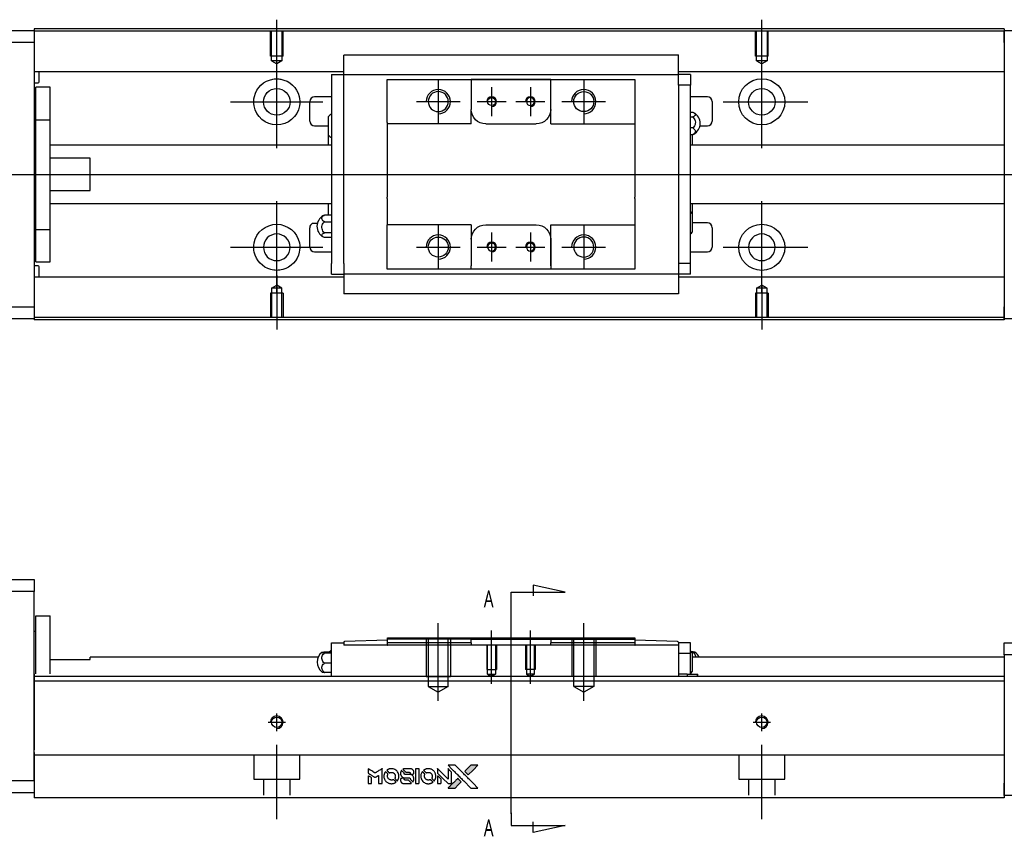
# Model space of a CAD drawing. Header units: millimetres. Extents: x -227 to 3135, y -1502 to 860.
# Tile 28 of 32: x 1141 to 1344, y -478 to -310. Entities that reach past the tile are written whole.
import ezdxf
from ezdxf.lldxf.tags import DXFTag

# ---------------------------------------------------------------- set-up
doc = ezdxf.new("R2010")
doc.units = ezdxf.units.MM
doc.layers.get('0').update_dxf_attribs({"linetype": 'CONTINUOUS'})
doc.layers.add('2', color=7, linetype='CONTINUOUS')
doc.styles.add('CHN', font='Microsoft JhengHei.ttf')
tags = doc.linetypes.add('DASHED', pattern=[25.72, 12.86, -12.86]).pattern_tags.tags
tags[6:7] = [DXFTag(74, 4), DXFTag(75, 0), DXFTag(340, '0'), DXFTag(46, 0.0), DXFTag(50, 0.0), DXFTag(44, 0.0), DXFTag(45, 0.0)]
tags[4:5] = [DXFTag(74, 4), DXFTag(75, 0), DXFTag(340, '0'), DXFTag(46, 0.0), DXFTag(50, 0.0), DXFTag(44, 0.0), DXFTag(45, 0.0)]

# ---------------------------------------------------------------- blocks, each defined once
blk = doc.blocks.new('MosionX logo(完整正式版)')
h = blk.add_hatch(color=22)
h.dxf.hatch_style = 1
h.paths.add_polyline_path([(-1416, 1831), (-1517, 1831), (-1619, 1831), (-1707, 1742, 0.000288), (-1740, 1709, 0.000479), (-1769, 1680, 0.000013), (-1794, 1654, 0.197177), (-1794, 1654, 0.197497), (-1794, 1653, 0.00004), (-1779, 1638, 0.000834), (-1763, 1622, 0.000506), (-1744, 1603), (-1694, 1552), (-1555, 1692)])
h.paths.add_polyline_path([(-1892, 1355), (-1942, 1405, 0.000476), (-1962, 1424, 0.000789), (-1978, 1441, 0.000035), (-1993, 1455, 0.19758), (-1993, 1456, 0.198396), (-1994, 1455, 0.000019), (-2014, 1435, 0.000582), (-2036, 1413, 0.000351), (-2062, 1387, 0.000108), (-2174, 1275, 0.000692), (-2230, 1218, 0.000077), (-2269, 1179, 0.197527), (-2269, 1178, 0.410182), (-2269, 1177, 0.000493), (-2248, 1177, 0.002424), (-2219, 1177, 0.000529), (-2169, 1177), (-2070, 1177), (-1981, 1266)])
at = {"color": 22}
for points in [[(-4562, 1668), (-4562, 1603), (-4545, 1592, -0.000297), (-4534, 1586, -0.000037), (-4510, 1571, -0.000043), (-4482, 1554, -0.000036), (-4452, 1535, 0.000044), (-4422, 1517, 0.000063), (-4396, 1501, 0.000035), (-4374, 1488, 0.0009), (-4368, 1484), (-4360, 1479), (-4348, 1486, 0.001175), (-4342, 1490, 0.000208), (-4329, 1498, 0.000225), (-4315, 1506, 0.000203), (-4300, 1516, -0.000711), (-4286, 1525, -0.001119), (-4274, 1532, -0.000263), (-4263, 1539, -0.04589), (-4262, 1539, -0.519312), (-4261, 1539, -0.001914), (-4261, 1521, -0.003124), (-4260, 1493, -0.000285), (-4260, 1421), (-4260, 1303), (-4219, 1303, 0.001727), (-4189, 1303, 0.025279), (-4179, 1303, 0.073886), (-4173, 1305, 0.07426), (-4167, 1308, 0.03264), (-4166, 1310, 0.01784), (-4164, 1311, 0.017712), (-4163, 1313, 0.026854), (-4162, 1315), (-4160, 1319), (-4160, 1526), (-4159, 1733), (-4162, 1731, -0.004595), (-4163, 1730, -0.00016), (-4169, 1726, -0.000298), (-4177, 1722, -0.000208), (-4185, 1717, 0.000986), (-4210, 1701, 0.00025), (-4250, 1676, 0.000268), (-4292, 1650, 0.000436), (-4329, 1627, -0.002932), (-4341, 1619, -0.004718), (-4351, 1613, -0.001113), (-4360, 1608, -0.227179), (-4361, 1608, -0.045982), (-4362, 1608, -0.000145), (-4374, 1616, -0.000825), (-4387, 1624, -0.000517), (-4403, 1634, 0.000056), (-4458, 1668, 0.000289), (-4488, 1687, 0.000481), (-4511, 1701, 0.000418), (-4535, 1715), (-4562, 1732)], [(-3917, 1731, 0.024131), (-3935, 1728, 0.022344), (-3954, 1723, 0.021883), (-3972, 1717, 0.020884), (-3990, 1709, 0.010669), (-4000, 1703, 0.010389), (-4011, 1697, 0.010913), (-4020, 1692, 0.022227), (-4026, 1687), (-4029, 1685), (-3996, 1653, 0.002452), (-3984, 1640, 0.003628), (-3972, 1630, 0.001662), (-3963, 1621, 0.070159), (-3960, 1619, 0.047671), (-3958, 1618, 0.018624), (-3956, 1618, 0.017921), (-3953, 1617, 0.018804), (-3950, 1617, 0.018255), (-3946, 1617, 0.041312), (-3943, 1617, 0.037164), (-3939, 1618, 0.012342), (-3935, 1620, -0.015101), (-3924, 1624, -0.035998), (-3916, 1626, -0.033244), (-3907, 1627, -0.011249), (-3894, 1627, -0.004059), (-3883, 1627, -0.019693), (-3877, 1627, -0.027943), (-3872, 1626, -0.014411), (-3866, 1624, -0.033089), (-3851, 1619, -0.033887), (-3838, 1613, -0.034021), (-3825, 1604, -0.033942), (-3814, 1594, -0.02816), (-3804, 1582, -0.035032), (-3796, 1570, -0.035269), (-3790, 1557, -0.029196), (-3785, 1543, -0.037862), (-3782, 1526, -0.043657), (-3782, 1510, -0.043064), (-3784, 1494, -0.035184), (-3790, 1477, 0.033699), (-3792, 1470, 0.052815), (-3793, 1463, 0.059167), (-3793, 1456, 0.058972), (-3791, 1450, 0.059208), (-3788, 1445, 0.021125), (-3783, 1439, 0.008691), (-3773, 1429, 0.000851), (-3749, 1405, 0.001873), (-3736, 1393, 0.013884), (-3730, 1387, 0.022355), (-3726, 1385, 0.341453), (-3725, 1385, 0.073011), (-3722, 1388, 0.004587), (-3714, 1399, 0.00748), (-3707, 1411, 0.016837), (-3702, 1420, 0.028606), (-3692, 1443, 0.031352), (-3685, 1465, 0.031004), (-3681, 1489, 0.0268), (-3680, 1514, 0.026698), (-3681, 1541, 0.03002), (-3686, 1566, 0.030357), (-3693, 1590, 0.028554), (-3703, 1614, 0.062944), (-3732, 1658, 0.062206), (-3772, 1694, 0.062448), (-3819, 1719, 0.064355), (-3870, 1731, 0.017377), (-3880, 1731, 0.008369), (-3893, 1731, 0.008367), (-3907, 1731, 0.01757)], [(-3516, 1731, 0.018538), (-3522, 1730, 0.010695), (-3530, 1729, 0.01068), (-3538, 1727, 0.017678), (-3544, 1725, 0.013849), (-3551, 1722, 0.011814), (-3559, 1719, 0.004513), (-3566, 1716, 0.290035), (-3566, 1715, 0.196418), (-3566, 1714, 0.000124), (-3554, 1702, 0.001477), (-3540, 1688, 0.000898), (-3524, 1671), (-3481, 1629), (-3427, 1628, -0.001471), (-3387, 1628, -0.028714), (-3374, 1627, -0.097073), (-3367, 1625, -0.084199), (-3361, 1620, -0.042698), (-3359, 1616, -0.053912), (-3357, 1612, -0.051004), (-3356, 1608, -0.032967), (-3355, 1602, 0.00807), (-3355, 1600, 0.003023), (-3355, 1596, 0.002994), (-3355, 1592, 0.003629), (-3355, 1588), (-3354, 1579), (-3313, 1579, 0.001618), (-3293, 1579, 0.005206), (-3280, 1579, 0.00535), (-3271, 1579, 0.060675), (-3268, 1580, 0.048484), (-3266, 1581, 0.02389), (-3264, 1582, 0.022812), (-3261, 1584, 0.02462), (-3259, 1586, 0.061781), (-3255, 1591, 0.080179), (-3253, 1596, 0.048561), (-3252, 1604, 0.010021), (-3251, 1619, 0.016602), (-3252, 1638, 0.031409), (-3254, 1653, 0.036474), (-3258, 1666, 0.03439), (-3263, 1679, 0.065928), (-3277, 1699, 0.069066), (-3296, 1715, 0.065697), (-3319, 1725, 0.051559), (-3346, 1731, 0.020904), (-3360, 1731, 0.000451), (-3431, 1731, 0.000419), (-3502, 1732, 0.022759)], [(-3202, 1517), (-3202, 1303), (-3160, 1303), (-3118, 1303), (-3113, 1306, 0.071429), (-3109, 1309, 0.054799), (-3105, 1313, 0.053585), (-3102, 1318, 0.060698), (-3101, 1323, 0.033975), (-3100, 1332, 0.000112), (-3100, 1441, 0.000726), (-3100, 1548, 0.001084), (-3101, 1641), (-3102, 1732), (-3152, 1732), (-3202, 1732)], [(-2860, 1730, 0.023681), (-2878, 1728, 0.022402), (-2896, 1723, 0.021929), (-2914, 1717, 0.020503), (-2931, 1709, 0.013745), (-2941, 1704, 0.009767), (-2952, 1698, 0.009658), (-2962, 1691, 0.027804), (-2968, 1687), (-2971, 1685), (-2939, 1653, 0.002053), (-2924, 1638, 0.006738), (-2914, 1628, 0.007826), (-2907, 1622, 0.063909), (-2903, 1619, 0.061532), (-2897, 1617, 0.068674), (-2891, 1617, 0.052072), (-2885, 1618, 0.019648), (-2875, 1621, -0.018366), (-2864, 1624, -0.0288), (-2854, 1626, -0.029061), (-2844, 1627, -0.019155), (-2832, 1627, -0.053809), (-2807, 1624, -0.058833), (-2784, 1615, -0.058566), (-2764, 1601, -0.052525), (-2746, 1582, -0.044733), (-2737, 1566, -0.040573), (-2729, 1547, -0.041123), (-2725, 1529, -0.04951), (-2725, 1511, -0.017369), (-2725, 1502, -0.024255), (-2727, 1495, -0.023787), (-2729, 1487, -0.015798), (-2732, 1479, 0.010631), (-2734, 1474, 0.033653), (-2735, 1470, 0.037806), (-2736, 1467, 0.016307), (-2736, 1462, 0.068179), (-2734, 1453, 0.095747), (-2731, 1446, 0.033418), (-2722, 1436, 0.002133), (-2695, 1409, 0.001452), (-2680, 1395, 0.012393), (-2673, 1388, 0.020479), (-2668, 1385, 0.344362), (-2667, 1385, 0.074287), (-2663, 1388, 0.005454), (-2656, 1400, 0.008391), (-2649, 1412, 0.017097), (-2643, 1422, 0.027375), (-2635, 1442, 0.02835), (-2628, 1463, 0.027723), (-2624, 1485, 0.023913), (-2623, 1509, 0.027047), (-2623, 1537, 0.031685), (-2627, 1563, 0.032425), (-2634, 1588, 0.031013), (-2644, 1612, 0.037914), (-2661, 1641, 0.040153), (-2682, 1667, 0.039834), (-2707, 1688, 0.036173), (-2736, 1707, 0.040752), (-2765, 1719, 0.035885), (-2796, 1728, 0.035491), (-2828, 1731, 0.037615)], [(-2572, 1669), (-2572, 1604), (-2422, 1453), (-2271, 1303), (-2229, 1303, 0.0008), (-2202, 1303, 0.010795), (-2192, 1303, 0.030495), (-2186, 1304, 0.080372), (-2183, 1305, 0.03816), (-2179, 1308, 0.041799), (-2176, 1310, 0.042486), (-2174, 1314, 0.042078), (-2172, 1317, 0.099276), (-2170, 1322, 0.003302), (-2170, 1343, 0.002586), (-2170, 1380, 0.000204), (-2170, 1477), (-2170, 1633), (-2221, 1683), (-2271, 1733), (-2271, 1583), (-2272, 1433), (-2419, 1582, 0.000253), (-2476, 1639, 0.000412), (-2524, 1687, 0.000041), (-2567, 1730, 0.041338), (-2570, 1732), (-2572, 1734)], [(-2150, 1708, -0.000056), (-2089, 1647, -0.000021), (-2004, 1562, -0.000021), (-1911, 1469, -0.000025), (-1823, 1381), (-1619, 1177), (-1518, 1177), (-1417, 1177), (-1553, 1315, 0.000274), (-1619, 1381, 0.000123), (-1705, 1467, 0.000121), (-1797, 1559, 0.000165), (-1879, 1641), (-2068, 1831), (-2170, 1831), (-2272, 1831)], [(-1707, 1742, 0.000288), (-1740, 1709, 0.000479), (-1769, 1680, 0.000013), (-1794, 1654, 0.197177), (-1794, 1654, 0.197497), (-1794, 1653, 0.00004), (-1779, 1638, 0.000836), (-1763, 1622, 0.000505), (-1744, 1603), (-1694, 1552), (-1555, 1692), (-1416, 1831), (-1517, 1831), (-1619, 1831)], [(-4562, 1417), (-4562, 1303), (-4521, 1303, 0.000842), (-4494, 1303, 0.010591), (-4484, 1303, 0.028995), (-4479, 1303, 0.069543), (-4475, 1305, 0.051063), (-4471, 1307, 0.039932), (-4468, 1310, 0.039414), (-4465, 1314, 0.045845), (-4462, 1318, 0.094811), (-4461, 1322, 0.007124), (-4461, 1333, 0.004713), (-4461, 1352, 0.000534), (-4461, 1395), (-4461, 1469), (-4471, 1475, 0.000828), (-4502, 1494, 0.000879), (-4532, 1513, 0.000048), (-4561, 1530, 0.137596), (-4562, 1531, 0.413028), (-4562, 1530, 0.000016), (-4562, 1497, 0.000623), (-4562, 1460, 0.000374)], [(-4068, 1643, 0.064158), (-4094, 1594, 0.06356), (-4108, 1539, 0.064004), (-4107, 1483, 0.066747), (-4091, 1429, 0.04321), (-4073, 1396, 0.044737), (-4050, 1367, 0.044901), (-4021, 1342, 0.044184), (-3989, 1323, 0.026293), (-3965, 1313, 0.033344), (-3941, 1306, 0.033227), (-3917, 1303, 0.025815), (-3890, 1302, 0.023119), (-3864, 1304, 0.031044), (-3841, 1308, 0.031337), (-3819, 1315, 0.024258), (-3796, 1325, 0.015622), (-3788, 1329, 0.008495), (-3778, 1335, 0.008415), (-3769, 1341, 0.020814), (-3763, 1346), (-3760, 1348), (-3791, 1379, 0.002843), (-3814, 1403, 0.033917), (-3823, 1411, 0.087906), (-3831, 1414, 0.073302), (-3839, 1416, 0.022047), (-3843, 1415, 0.026465), (-3847, 1415, 0.022233), (-3851, 1414, 0.009985), (-3857, 1412, -0.039011), (-3876, 1407, -0.044398), (-3896, 1406, -0.045096), (-3915, 1408, -0.04265), (-3934, 1413, -0.071154), (-3961, 1428, -0.068827), (-3983, 1450, -0.068713), (-3998, 1476, -0.070507), (-4005, 1506, -0.028605), (-4006, 1519, -0.031418), (-4005, 1531, -0.031044), (-4002, 1544, -0.02668), (-3998, 1556, 0.038913), (-3996, 1564, 0.043732), (-3995, 1571, 0.047754), (-3995, 1578, 0.075756), (-3997, 1583, 0.07294), (-3999, 1586, 0.003456), (-4006, 1594, 0.005023), (-4017, 1605, 0.002422), (-4030, 1619, 0.000819), (-4042, 1631, 0.001349), (-4053, 1641, 0.0001), (-4062, 1650, 0.205335), (-4062, 1651, 0.219821), (-4063, 1650, 0.002494), (-4064, 1648, 0.007089), (-4066, 1646, 0.004494)], [(-3615, 1454, 0.065483), (-3620, 1451, 0.053271), (-3625, 1447, 0.052018), (-3628, 1443, 0.0556), (-3631, 1437, 0.036839), (-3632, 1434, 0.026922), (-3632, 1430, 0.016905), (-3633, 1424, 0.004317), (-3633, 1416, 0.016369), (-3632, 1397, 0.029936), (-3630, 1382, 0.03418), (-3627, 1369, 0.031327), (-3621, 1356, 0.046935), (-3612, 1340, 0.054053), (-3600, 1327, 0.053701), (-3585, 1317, 0.045364), (-3568, 1309, 0.032479), (-3552, 1305, 0.03386), (-3537, 1303, 0.013578), (-3512, 1303, 0.001155), (-3450, 1303, 0.000413), (-3396, 1303, 0.005008), (-3375, 1304, 0.013199), (-3364, 1304, 0.033956), (-3355, 1305, 0.013909), (-3347, 1308, 0.010864), (-3337, 1310, 0.010938), (-3329, 1313, 0.028702), (-3323, 1316), (-3318, 1318), (-3362, 1362), (-3405, 1406), (-3455, 1406, -0.001504), (-3477, 1406, -0.00328), (-3493, 1406, -0.001901), (-3506, 1406, -0.061333), (-3510, 1407, -0.063621), (-3514, 1409, -0.048633), (-3518, 1412, -0.046769), (-3522, 1415, -0.047961), (-3525, 1420, -0.02678), (-3526, 1424, -0.050957), (-3527, 1427, -0.029398), (-3528, 1431, -0.00401), (-3528, 1441), (-3529, 1456), (-3569, 1456, 0.001061), (-3593, 1456, 0.009147), (-3604, 1455, 0.020721), (-3611, 1455, 0.051619)], [(-3610, 1675, 0.023289), (-3616, 1665, 0.026845), (-3621, 1655, 0.026047), (-3626, 1644, 0.019751), (-3629, 1631, 0.013249), (-3631, 1624, 0.025169), (-3631, 1618, 0.016532), (-3632, 1611, 0.002937), (-3632, 1598, 0.003317), (-3632, 1586, 0.011808), (-3631, 1578, 0.01777), (-3631, 1572, 0.021476), (-3630, 1567, 0.04325), (-3623, 1544, 0.045753), (-3612, 1523, 0.04649), (-3598, 1505, 0.047672), (-3581, 1490, 0.025315), (-3573, 1485, 0.015208), (-3564, 1480, 0.01512), (-3554, 1476, 0.022488), (-3546, 1473, 0.027857), (-3532, 1469, 0.034138), (-3519, 1467, 0.014286), (-3499, 1467, 0.00124), (-3449, 1467, -0.00103), (-3418, 1467, -0.002552), (-3396, 1466, -0.001594), (-3379, 1466, -0.047676), (-3374, 1466, -0.085307), (-3367, 1463, -0.097789), (-3361, 1457, -0.085947), (-3357, 1450, -0.051339), (-3356, 1440, 0.014634), (-3355, 1436, 0.015028), (-3355, 1433, 0.014927), (-3354, 1430, 0.059415), (-3353, 1429, 0.070595), (-3351, 1425, 0.00028), (-3315, 1389, 0.000111), (-3279, 1352, 0.200239), (-3277, 1352, 0.268906), (-3276, 1352, 0.001866), (-3271, 1361, 0.007532), (-3267, 1370, 0.017818), (-3263, 1376, 0.013256), (-3261, 1383, 0.011636), (-3258, 1391, 0.011528), (-3256, 1399, 0.012303), (-3254, 1407, 0.0423), (-3252, 1419, 0.013657), (-3252, 1437, 0.013857), (-3252, 1455, 0.037428), (-3254, 1468, 0.014927), (-3256, 1477, 0.0122), (-3259, 1486, 0.012518), (-3262, 1494, 0.023062), (-3265, 1501, 0.065961), (-3281, 1525, 0.06055), (-3304, 1545, 0.059676), (-3331, 1559, 0.060497), (-3360, 1567, 0.025683), (-3367, 1567, 0.001528), (-3386, 1567, 0.002124), (-3410, 1568, 0.001173), (-3439, 1568, -0.000809), (-3490, 1568, -0.017164), (-3506, 1568, -0.063931), (-3514, 1570, -0.108429), (-3520, 1573, -0.052941), (-3523, 1577, -0.063675), (-3525, 1582, -0.050562), (-3526, 1587, -0.020337), (-3527, 1595, 0.009897), (-3528, 1599, 0.016482), (-3528, 1603, 0.019019), (-3529, 1606, 0.06043), (-3530, 1608, 0.076267), (-3533, 1613, 0.00054), (-3566, 1646, 0.000307), (-3601, 1680, 0.142594), (-3604, 1681, 0.232419), (-3604, 1681, 0.022995), (-3606, 1680, 0.024627), (-3608, 1678, 0.015407)], [(-3011, 1643, 0.018008), (-3017, 1634, 0.009842), (-3023, 1622, 0.009807), (-3030, 1610, 0.015716), (-3035, 1599, 0.048467), (-3047, 1561, 0.045841), (-3052, 1520, 0.046006), (-3049, 1479, 0.049638), (-3039, 1441, 0.064819), (-3012, 1391, 0.06695), (-2974, 1350, 0.066691), (-2926, 1320, 0.063505), (-2872, 1304, 0.03135), (-2858, 1302, 0.010439), (-2837, 1302, 0.010391), (-2817, 1302, 0.032408), (-2803, 1304, 0.015696), (-2787, 1307, 0.018095), (-2771, 1312, 0.018551), (-2757, 1317, 0.018352), (-2743, 1323, 0.015568), (-2733, 1328, 0.009832), (-2723, 1334, 0.009795), (-2713, 1341, 0.023727), (-2706, 1346), (-2703, 1348), (-2734, 1379, 0.001528), (-2751, 1397, 0.010022), (-2760, 1406, 0.019586), (-2766, 1411, 0.061865), (-2771, 1413, 0.055054), (-2777, 1415, 0.061607), (-2784, 1416, 0.048725), (-2792, 1415, 0.020221), (-2802, 1412, -0.017722), (-2813, 1409, -0.02685), (-2822, 1407, -0.02759), (-2832, 1406, -0.020233), (-2843, 1406, -0.04793), (-2864, 1409, -0.048386), (-2883, 1416, -0.047866), (-2901, 1426, -0.044964), (-2917, 1440, -0.04333), (-2931, 1457, -0.050921), (-2941, 1475, -0.051473), (-2946, 1495, -0.0459), (-2948, 1516, -0.019014), (-2948, 1526, -0.024114), (-2947, 1535, -0.025081), (-2945, 1544, -0.023892), (-2942, 1553, 0.008624), (-2939, 1560, 0.026486), (-2938, 1564, 0.035074), (-2937, 1568, 0.02756), (-2937, 1573, 0.087163), (-2939, 1580, 0.073291), (-2942, 1587, 0.028074), (-2951, 1596, 0.002594), (-2973, 1619), (-3005, 1651)], [(-2572, 1416), (-2572, 1303), (-2530, 1303), (-2488, 1303), (-2483, 1306, 0.03146), (-2480, 1308, 0.026444), (-2478, 1310, 0.026444), (-2476, 1312, 0.031457), (-2475, 1314), (-2472, 1319), (-2471, 1375), (-2471, 1431), (-2521, 1481, 0.000745), (-2540, 1499, 0.001228), (-2556, 1515, 0.000087), (-2571, 1529, 0.195134), (-2571, 1530, 0.412117), (-2572, 1529, 0.000048), (-2572, 1496, 0.00109), (-2572, 1460, 0.000653)], [(-2062, 1387, 0.000108), (-2174, 1275, 0.000692), (-2230, 1218, 0.000077), (-2269, 1179, 0.197527), (-2269, 1178, 0.410182), (-2269, 1177, 0.000493), (-2248, 1177, 0.002424), (-2219, 1177, 0.000529), (-2170, 1177), (-2070, 1177), (-1981, 1266), (-1892, 1355), (-1942, 1405, 0.000476), (-1962, 1424, 0.000789), (-1978, 1441, 0.000035), (-1993, 1455, 0.19758), (-1993, 1456, 0.198396), (-1994, 1455, 0.000019), (-2014, 1435, 0.000582), (-2036, 1413, 0.000351)]]:
    blk.add_lwpolyline(points, format="xyb", close=True, dxfattribs=at)

msp = doc.modelspace()

# ---------------------------------------------------------------- linework, layer by layer
for p, q in [((1193.51, -321), (1193.51, -309.88)), ((1293.51, -319), (1293.51, -309.88)), ((1193.51, -336.36), (1193.51, -317.31)), ((1293.51, -336.36), (1293.51, -317.31)), ((1226.81, -322.28), (1226.81, -331.28)), ((1256.81, -322.28), (1256.81, -331.28)), ((1237.81, -323.78), (1237.81, -329.78)), ((1245.81, -323.78), (1245.81, -329.78)), ((1183.99, -326.83), (1203.04, -326.83)), ((1222.31, -326.78), (1231.31, -326.78)), ((1234.81, -326.78), (1240.81, -326.78)), ((1242.81, -326.78), (1248.81, -326.78)), ((1252.31, -326.78), (1261.31, -326.78)), ((1285.57, -326.83), (1303.04, -326.83)), ((1079.52, -341.78), (1217.95, -341.78)), ((1217.95, -341.78), (1359.52, -341.78)), ((1193.51, -366.36), (1193.51, -347.31)), ((1293.51, -366.36), (1293.51, -347.31)), ((1200.89, -351.87), (1201.89, -351.87)), ((1226.81, -352.28), (1226.81, -361.28)), ((1256.81, -352.28), (1256.81, -361.28)), ((1237.81, -353.78), (1237.81, -359.78)), ((1245.81, -353.78), (1245.81, -359.78)), ((1183.99, -356.83), (1203.04, -356.83)), ((1222.31, -356.78), (1231.31, -356.78)), ((1234.81, -356.78), (1240.81, -356.78)), ((1242.81, -356.78), (1248.81, -356.78)), ((1252.31, -356.78), (1261.31, -356.78)), ((1285.57, -356.83), (1303.04, -356.83)), ((1193.51, -362.66), (1193.51, -373.78)), ((1293.51, -364.66), (1293.51, -373.78))]:
    msp.add_line(p, q)
at = {"linetype": 'Continuous'}
for p, q in [((1084.52, -312.08), (1143.51, -312.08)), ((1225.65, -311.78), (1143.51, -311.78)), ((1143.51, -311.78), (1143.51, -312.08)), ((1225.52, -312.28), (1143.51, -312.28)), ((1143.51, -312.08), (1143.51, -314.58)), ((1343.51, -312.28), (1225.52, -312.28)), ((1343.51, -311.78), (1225.65, -311.78)), ((1343.51, -311.78), (1343.51, -312.08)), ((1343.51, -314.58), (1343.51, -312.08)), ((1343.51, -312.08), (1354.51, -312.08)), ((1143.51, -314.58), (1084.52, -314.58)), ((1143.51, -314.58), (1143.51, -369.08)), ((1343.51, -314.58), (1343.51, -369.08)), ((1207.31, -317.3), (1207.31, -317.17)), ((1207.31, -317.17), (1207.31, -317.17)), ((1276.31, -317.17), (1207.31, -317.17)), ((1207.31, -320.88), (1207.31, -317.3)), ((1276.31, -317.17), (1276.31, -317.12)), ((1276.31, -317.3), (1276.31, -317.17)), ((1276.31, -320.88), (1276.31, -317.3)), ((1207.31, -320.61), (1143.51, -320.61)), ((1144.52, -322.69), (1144.52, -320.61)), ((1343.51, -320.61), (1276.31, -320.61)), ((1204.81, -321.21), (1204.81, -323.41)), ((1204.81, -321.21), (1207.31, -321.21)), ((1207.31, -321.21), (1207.31, -320.88)), ((1207.31, -322.21), (1207.31, -321.21)), ((1207.31, -321.21), (1276.31, -321.21)), ((1207.31, -323.41), (1207.31, -322.21)), ((1216.31, -323.21), (1216.31, -322.21)), ((1233.61, -322.21), (1233.61, -322.91)), ((1250.01, -322.21), (1233.61, -322.21)), ((1233.7, -322.21), (1249.92, -322.21)), ((1250.01, -322.91), (1250.01, -322.21)), ((1267.31, -322.21), (1267.31, -323.21)), ((1276.31, -321.21), (1276.31, -320.88)), ((1278.81, -321.21), (1276.31, -321.21)), ((1276.31, -322.21), (1276.31, -321.21)), ((1276.31, -323.41), (1276.31, -322.21)), ((1278.81, -321.21), (1278.81, -323.41)), ((1143.51, -322.89), (1144.32, -322.89)), ((1146.81, -323.83), (1143.81, -323.83)), ((1146.81, -323.83), (1143.81, -323.83)), ((1143.81, -330.52), (1143.81, -323.83)), ((1143.81, -330.52), (1143.81, -323.83)), ((1146.81, -330.52), (1146.81, -323.83)), ((1146.81, -330.52), (1146.81, -323.83)), ((1204.81, -323.41), (1204.81, -360.15)), ((1207.31, -323.89), (1207.31, -323.41)), ((1207.31, -323.89), (1207.31, -323.45)), ((1207.31, -359.67), (1207.31, -323.89)), ((1216.31, -331.08), (1216.31, -323.21)), ((1233.61, -322.91), (1233.61, -328.38)), ((1250.01, -331.38), (1250.01, -322.91)), ((1250.01, -328.38), (1250.01, -322.91)), ((1267.31, -323.21), (1267.31, -331.08)), ((1278.81, -323.41), (1276.31, -323.41)), ((1276.31, -323.41), (1276.31, -323.89)), ((1276.31, -323.45), (1276.31, -323.89)), ((1276.31, -323.89), (1276.31, -359.67)), ((1278.81, -360.15), (1278.81, -323.41)), ((1200.31, -330.78), (1200.31, -326.78)), ((1204.81, -325.78), (1201.31, -325.78)), ((1282.31, -325.78), (1278.81, -325.78)), ((1283.31, -326.78), (1283.31, -330.78)), ((1233.61, -331.38), (1233.61, -328.38)), ((1143.81, -353.14), (1143.81, -330.52)), ((1143.81, -330.52), (1146.81, -330.52)), ((1143.81, -353.14), (1143.81, -330.52)), ((1146.81, -353.14), (1146.81, -330.52)), ((1146.81, -353.14), (1146.81, -330.52)), ((1204.16, -333.7), (1204.16, -329.85)), ((1278.81, -328.98), (1279.27, -328.98)), ((1278.81, -329.93), (1279.27, -329.93)), ((1143.81, -331.08), (1143.51, -331.08)), ((1143.81, -331.08), (1143.51, -331.08)), ((1201.31, -331.78), (1204.16, -331.78)), ((1216.31, -331.08), (1216.31, -336.78)), ((1236.61, -331.38), (1247.01, -331.38)), ((1250.01, -331.38), (1267.31, -331.38)), ((1267.31, -331.08), (1267.31, -336.78)), ((1279.27, -332.22), (1278.81, -332.22)), ((1280.76, -331.78), (1282.31, -331.78)), ((1204.16, -335.78), (1204.16, -333.7)), ((1278.81, -333.58), (1279.27, -333.58)), ((1279.16, -333.58), (1279.16, -335.78)), ((1204.81, -335.78), (1146.82, -335.78)), ((1216.31, -336.78), (1216.31, -337.08)), ((1267.31, -336.78), (1267.31, -337.08)), ((1343.51, -335.78), (1278.81, -335.78)), ((1155.01, -338.46), (1146.82, -338.46)), ((1155.01, -345.1), (1155.01, -338.46)), ((1216.31, -337.08), (1216.31, -346.48)), ((1267.31, -337.08), (1267.31, -346.48)), ((1146.82, -345.1), (1155.01, -345.1)), ((1216.31, -346.78), (1216.31, -346.48)), ((1216.31, -346.78), (1216.31, -352.18)), ((1267.31, -346.78), (1267.31, -346.48)), ((1267.31, -346.78), (1267.31, -352.18)), ((1146.82, -347.78), (1204.81, -347.78)), ((1204.16, -350.21), (1204.16, -347.78)), ((1278.81, -347.78), (1343.51, -347.78)), ((1279.16, -347.78), (1279.16, -349.86)), ((1204.81, -350.21), (1203.35, -350.21)), ((1279.16, -349.86), (1279.16, -353.71)), ((1143.51, -352.58), (1143.81, -352.58)), ((1143.51, -352.58), (1143.81, -352.58)), ((1143.81, -353.14), (1146.81, -353.14)), ((1143.81, -359.83), (1143.81, -353.14)), ((1143.81, -359.83), (1143.81, -353.14)), ((1146.81, -359.83), (1146.81, -353.14)), ((1146.81, -359.83), (1146.81, -353.14)), ((1200.31, -356.78), (1200.31, -352.78)), ((1203.35, -351.56), (1204.81, -351.56)), ((1216.31, -352.48), (1216.31, -352.18)), ((1233.61, -352.18), (1216.31, -352.18)), ((1216.31, -360.35), (1216.31, -352.48)), ((1233.61, -352.18), (1233.61, -355.18)), ((1236.61, -352.18), (1247.01, -352.18)), ((1250.01, -360.65), (1250.01, -352.18)), ((1267.31, -352.18), (1267.31, -360.35)), ((1282.31, -351.78), (1279.16, -351.78)), ((1283.31, -352.78), (1283.31, -356.78)), ((1204.81, -353.86), (1203.35, -353.86)), ((1204.81, -354.8), (1203.35, -354.8)), ((1233.61, -355.18), (1233.61, -360.65)), ((1250.01, -355.18), (1250.01, -360.65)), ((1201.31, -357.78), (1204.81, -357.78)), ((1278.81, -357.78), (1282.31, -357.78)), ((1144.32, -360.67), (1143.51, -360.67)), ((1143.81, -359.83), (1146.81, -359.83)), ((1143.81, -359.83), (1146.81, -359.83)), ((1144.52, -362.96), (1144.52, -360.87)), ((1204.81, -362.35), (1204.81, -360.15)), ((1207.31, -360.11), (1207.31, -359.67)), ((1207.31, -360.15), (1207.31, -359.67)), ((1207.31, -360.15), (1207.31, -361.35)), ((1216.31, -361.35), (1216.31, -360.35)), ((1233.61, -361.35), (1233.61, -360.65)), ((1250.01, -360.65), (1250.01, -361.35)), ((1267.31, -360.35), (1267.31, -361.35)), ((1276.31, -359.67), (1276.31, -360.15)), ((1276.31, -359.67), (1276.31, -360.11)), ((1276.31, -360.15), (1276.31, -361.35)), ((1278.81, -360.15), (1276.31, -360.15)), ((1278.81, -362.35), (1278.81, -360.15)), ((1207.31, -362.96), (1143.51, -362.96)), ((1204.81, -362.35), (1207.31, -362.35)), ((1207.31, -361.35), (1207.31, -362.35)), ((1276.31, -362.35), (1207.31, -362.35)), ((1207.31, -362.35), (1207.31, -366.26)), ((1250.01, -361.35), (1233.61, -361.35)), ((1249.92, -361.35), (1233.7, -361.35)), ((1267.31, -361.35), (1258.66, -361.35)), ((1276.31, -361.35), (1276.31, -362.35)), ((1276.31, -362.35), (1276.31, -362.68)), ((1278.81, -362.35), (1276.31, -362.35)), ((1276.31, -362.68), (1276.31, -366.26)), ((1343.51, -362.96), (1276.31, -362.96)), ((1207.31, -366.26), (1207.31, -366.39)), ((1207.31, -366.39), (1207.31, -366.44)), ((1207.31, -366.39), (1276.31, -366.39)), ((1276.31, -366.26), (1276.31, -366.39)), ((1276.31, -366.39), (1276.31, -366.44)), ((1084.52, -369.08), (1143.51, -369.08)), ((1143.51, -369.08), (1143.51, -371.58)), ((1343.51, -371.58), (1343.51, -369.08)), ((1210.4, -371.28), (1143.51, -371.28)), ((1343.51, -371.28), (1210.4, -371.28)), ((1143.51, -371.58), (1084.52, -371.58)), ((1143.51, -371.58), (1143.51, -371.78)), ((1210.27, -371.78), (1143.51, -371.78)), ((1343.51, -371.78), (1210.27, -371.78)), ((1343.51, -371.58), (1343.51, -371.78)), ((1354.51, -371.58), (1343.51, -371.58))]:
    msp.add_line(p, q, dxfattribs=at)
at = {"linetype": 'DASHED'}
for p, q in [((1143.51, -312.08), (1143.51, -312.28)), ((1143.51, -312.28), (1143.51, -313.28)), ((1343.51, -312.08), (1343.51, -312.28)), ((1343.51, -312.28), (1343.51, -313.28)), ((1143.51, -313.28), (1143.51, -319.61)), ((1343.51, -313.28), (1343.51, -319.61)), ((1143.51, -319.61), (1143.51, -320.61)), ((1143.51, -320.61), (1143.51, -322.15)), ((1343.51, -319.61), (1343.51, -320.61)), ((1343.51, -320.61), (1343.51, -322.15)), ((1143.51, -322.15), (1143.51, -325.71)), ((1207.31, -321.31), (1207.31, -321.31)), ((1276.31, -321.31), (1276.31, -321.31)), ((1343.51, -322.15), (1343.51, -325.71)), ((1143.51, -325.71), (1143.51, -327.63)), ((1343.51, -325.71), (1343.51, -327.63)), ((1143.51, -327.63), (1143.51, -355.94)), ((1343.51, -327.63), (1343.51, -331.33)), ((1343.51, -352.33), (1343.51, -355.94)), ((1143.51, -355.94), (1143.51, -357.85)), ((1343.51, -355.94), (1343.51, -357.85)), ((1143.51, -357.85), (1143.51, -361.41)), ((1343.51, -357.85), (1343.51, -361.41)), ((1143.51, -361.41), (1143.51, -362.96)), ((1143.51, -362.96), (1143.51, -363.96)), ((1276.31, -362.25), (1276.31, -362.25)), ((1343.51, -361.41), (1343.51, -362.96)), ((1343.51, -362.96), (1343.51, -363.96)), ((1143.51, -363.96), (1143.51, -370.28)), ((1343.51, -363.96), (1343.51, -370.28)), ((1143.51, -370.28), (1143.51, -371.28)), ((1143.51, -371.28), (1143.51, -371.58)), ((1343.51, -370.28), (1343.51, -371.28)), ((1343.51, -371.28), (1343.51, -371.58))]:
    msp.add_line(p, q, dxfattribs=at)
at = {"linetype": 'DASHED', "ltscale": 0.1}
for p, q in [((1192.21, -317.38), (1192.21, -312.38)), ((1192.44, -318.38), (1192.44, -312.38)), ((1194.59, -312.38), (1194.59, -318.38)), ((1194.81, -317.38), (1194.81, -312.38)), ((1292.21, -317.38), (1292.21, -312.38)), ((1292.44, -318.38), (1292.44, -312.38)), ((1294.59, -312.38), (1294.59, -318.38)), ((1294.81, -317.38), (1294.81, -312.38)), ((1194.81, -317.38), (1192.21, -317.38)), ((1194.59, -318.38), (1192.44, -318.38)), ((1192.44, -318.38), (1193.51, -319)), ((1194.59, -318.38), (1193.51, -319)), ((1294.81, -317.38), (1292.21, -317.38)), ((1294.59, -318.38), (1292.44, -318.38)), ((1292.44, -318.38), (1293.51, -319)), ((1294.59, -318.38), (1293.51, -319)), ((1192.44, -365.28), (1193.51, -364.66)), ((1192.44, -365.28), (1192.44, -371.28)), ((1194.59, -365.28), (1192.44, -365.28)), ((1194.59, -365.28), (1193.51, -364.66)), ((1194.59, -371.28), (1194.59, -365.28)), ((1292.44, -365.28), (1293.51, -364.66)), ((1292.44, -365.28), (1292.44, -371.28)), ((1294.59, -365.28), (1292.44, -365.28)), ((1294.59, -365.28), (1293.51, -364.66)), ((1294.59, -371.28), (1294.59, -365.28)), ((1194.81, -366.28), (1192.21, -366.28)), ((1192.21, -366.28), (1192.21, -371.28)), ((1194.81, -366.28), (1194.81, -371.28)), ((1294.81, -366.28), (1292.21, -366.28)), ((1292.21, -366.28), (1292.21, -371.28)), ((1294.81, -366.28), (1294.81, -371.28))]:
    msp.add_line(p, q, dxfattribs=at)
at = {"linetype": 'Continuous'}
for centre, radius in [((1293.51, -326.83), 4.75), ((1193.51, -326.83), 2.75), ((1256.81, -326.78), 2.07), ((1293.51, -326.83), 2.75), ((1237.81, -326.78), 0.825), ((1293.51, -356.83), 4.75), ((1226.81, -356.78), 2.07)]:
    msp.add_circle(centre, radius, dxfattribs=at)
at = {"linetype": 'Continuous', "extrusion": (0, 0, -1)}
for centre, radius in [((-1226.81, -326.78), 2.07), ((-1245.81, -326.78), 0.825), ((-1193.51, -356.83), 2.75), ((-1256.81, -356.78), 2.07), ((-1293.51, -356.83), 2.75), ((-1237.81, -356.78), 0.825), ((-1245.81, -356.78), 0.825)]:
    msp.add_circle(centre, radius, dxfattribs=at)
at = {"linetype": 'Continuous'}
for centre, radius, start, end in [((1144.32, -322.69), 0.2, 270, 0), ((1201.31, -326.78), 1, 90, 180), ((1282.31, -326.78), 1, 0, 90), ((1201.31, -330.78), 1, 180, 270), ((1206.3, -331.73), 2.85, 121.5132, 138.6569), ((1278.31, -331.28), 2.5, 0, 61.7734), ((1282.31, -330.78), 1, 270, 0), ((1278.31, -331.28), 2.5, 298.2701, 0), ((1206.3, -331.82), 2.85, 221.3431, 238.4868), ((1204.31, -352.5), 2.5, 118.2701, 180), ((1277.02, -351.74), 2.85, 41.3431, 51.1006), ((1201.31, -352.78), 1, 114.7486, 180), ((1204.31, -352.5), 2.5, 180, 241.7734), ((1282.31, -352.78), 1, 0, 90), ((1277.02, -351.83), 2.85, 308.8994, 318.6569), ((1201.31, -356.78), 1, 180, 270), ((1282.31, -356.78), 1, 270, 0), ((1144.32, -360.87), 0.2, 0, 90)]:
    msp.add_arc(centre, radius, start, end, dxfattribs=at)
at = {"linetype": 'Continuous', "extrusion": (0, 0, -1)}
for centre, radius, start, end in [((-1193.51, -326.83), 4.75, 13.6191, 80.1049), ((-1193.51, -326.83), 4.75, 99.8951, 166.3809), ((-1193.51, -326.83), 4.75, 189.6765, 350.3235), ((-1236.61, -328.38), 3, 270, 359.96), ((-1247.01, -328.38), 3, 180, 270), ((-1193.51, -356.83), 4.75, 10.8558, 169.1442), ((-1236.61, -355.18), 3, 0, 90), ((-1247.01, -355.18), 3, 90, 180), ((-1193.51, -356.83), 4.75, 285.2319, 347.572), ((-1193.51, -356.83), 4.75, 192.428, 254.7681)]:
    msp.add_arc(centre, radius, start, end, dxfattribs=at)
for centre, radius in [((1226.81, -326.78), 2.5), ((1256.81, -326.78), 2.5), ((1237.81, -326.78), 1), ((1245.81, -326.78), 1), ((1226.81, -356.78), 2.5), ((1256.81, -356.78), 2.5), ((1237.81, -356.78), 1), ((1245.81, -356.78), 1)]:
    msp.add_arc(centre, radius, 270, 180)
at = {"linetype": 'Continuous'}
for points, knots in [([(1192.7, -322.15), (1193.11, -322.08), (1193.54, -322.06), (1194.08, -322.11), (1194.21, -322.13), (1194.33, -322.15)], [0, 0, 0, 0, 0.772987, 0.772987, 1, 1, 1, 1]), ([(1279.27, -328.98), (1279.4, -329.03), (1279.51, -329.08), (1279.68, -329.2), (1279.75, -329.26), (1279.82, -329.4), (1279.82, -329.47), (1279.78, -329.6), (1279.73, -329.67), (1279.57, -329.79), (1279.47, -329.85), (1279.32, -329.91), (1279.3, -329.92), (1279.27, -329.93)], [0, 0, 0, 0, 0.192078, 0.192078, 0.384156, 0.384156, 0.576234, 0.576234, 0.768312, 0.768312, 0.960389, 0.960389, 1, 1, 1, 1]), ([(1279.27, -329.93), (1279.4, -330.03), (1279.51, -330.16), (1279.68, -330.45), (1279.75, -330.61), (1279.82, -330.94), (1279.82, -331.11), (1279.78, -331.44), (1279.73, -331.6), (1279.57, -331.9), (1279.47, -332.04), (1279.32, -332.18), (1279.3, -332.2), (1279.27, -332.22)], [0, 0, 0, 0, 0.192078, 0.192078, 0.384156, 0.384156, 0.576234, 0.576234, 0.768312, 0.768312, 0.960389, 0.960389, 1, 1, 1, 1]), ([(1279.27, -332.22), (1279.4, -332.29), (1279.51, -332.36), (1279.68, -332.53), (1279.75, -332.63), (1279.82, -332.82), (1279.82, -332.92), (1279.78, -333.12), (1279.73, -333.21), (1279.57, -333.39), (1279.47, -333.47), (1279.32, -333.55), (1279.3, -333.56), (1279.27, -333.58)], [0, 0, 0, 0, 0.192078, 0.192078, 0.384156, 0.384156, 0.576234, 0.576234, 0.768312, 0.768312, 0.960389, 0.960389, 1, 1, 1, 1]), ([(1203.35, -351.56), (1203.23, -351.5), (1203.11, -351.42), (1202.94, -351.25), (1202.88, -351.16), (1202.81, -350.97), (1202.8, -350.87), (1202.85, -350.67), (1202.9, -350.57), (1203.05, -350.4), (1203.15, -350.32), (1203.3, -350.23), (1203.33, -350.22), (1203.35, -350.21)], [0, 0, 0, 0, 0.192078, 0.192078, 0.384156, 0.384156, 0.576234, 0.576234, 0.768312, 0.768312, 0.960389, 0.960389, 1, 1, 1, 1]), ([(1203.35, -353.86), (1203.23, -353.75), (1203.11, -353.62), (1202.94, -353.34), (1202.88, -353.18), (1202.81, -352.85), (1202.8, -352.68), (1202.85, -352.35), (1202.9, -352.18), (1203.05, -351.89), (1203.15, -351.75), (1203.3, -351.61), (1203.33, -351.58), (1203.35, -351.56)], [0, 0, 0, 0, 0.192078, 0.192078, 0.384156, 0.384156, 0.576234, 0.576234, 0.768312, 0.768312, 0.960389, 0.960389, 1, 1, 1, 1]), ([(1203.35, -354.8), (1203.23, -354.76), (1203.11, -354.7), (1202.94, -354.59), (1202.88, -354.52), (1202.81, -354.39), (1202.8, -354.32), (1202.85, -354.18), (1202.9, -354.11), (1203.05, -353.99), (1203.15, -353.94), (1203.3, -353.88), (1203.33, -353.87), (1203.35, -353.86)], [0, 0, 0, 0, 0.192078, 0.192078, 0.384156, 0.384156, 0.576234, 0.576234, 0.768312, 0.768312, 0.960389, 0.960389, 1, 1, 1, 1]), ([(1194.76, -361.41), (1194.36, -361.52), (1193.93, -361.58), (1193.09, -361.58), (1192.67, -361.52), (1192.27, -361.41)], [0, 0, 0, 0, 0.500461, 0.500461, 1, 1, 1, 1])]:
    msp.add_open_spline(points, degree=3, knots=knots, dxfattribs=at)
for points, degree in [([(1216.31, -322.21), (1233.61, -322.21)], 1), ([(1250.01, -322.21), (1267.31, -322.21)], 1), ([(1188.83, -327.63), (1188.72, -326.97), (1188.75, -326.31), (1188.9, -325.71)], 3), ([(1198.13, -325.71), (1198.28, -326.31), (1198.31, -326.98), (1198.2, -327.63)], 3), ([(1233.61, -331.38), (1216.31, -331.38)], 1), ([(1279.27, -333.58), (1279.36, -333.55), (1279.44, -333.51), (1279.5, -333.48)], 3), ([(1203.35, -350.21), (1203.27, -350.24), (1203.19, -350.27), (1203.12, -350.31)], 3), ([(1250.01, -352.18), (1267.31, -352.18)], 1), ([(1188.88, -357.85), (1188.74, -357.25), (1188.73, -356.58), (1188.85, -355.94)], 3), ([(1198.18, -355.94), (1198.31, -356.59), (1198.29, -357.26), (1198.15, -357.85)], 3), ([(1233.61, -361.35), (1216.31, -361.35)], 1), ([(1267.31, -361.35), (1250.01, -361.35)], 1)]:
    msp.add_open_spline(points, degree=degree, dxfattribs=at)
msp.add_rational_spline([(1233.61, -328.38), (1233.61, -328.38), (1233.61, -328.38)], [0.500000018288, 0.499999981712, 0.500000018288], degree=2, dxfattribs=at)
at = {"layer": '2', "linetype": 'Continuous'}
for p, q in [((1084.51, -425.34), (1143.51, -425.34)), ((1143.51, -425.34), (1143.51, -427.84)), ((1143.51, -427.84), (1084.51, -427.84)), ((1143.51, -466.84), (1143.51, -427.84)), ((1143.81, -432.84), (1146.81, -432.84)), ((1143.81, -444.8), (1143.81, -432.84)), ((1143.81, -432.84), (1146.81, -432.84)), ((1143.81, -444.8), (1143.81, -432.84)), ((1146.81, -444.8), (1146.81, -432.84)), ((1146.81, -444.8), (1146.81, -432.84)), ((1143.81, -436.09), (1143.51, -436.09)), ((1143.81, -436.09), (1143.51, -436.09)), ((1204.82, -438.39), (1207.32, -438.39)), ((1204.82, -440.59), (1204.82, -438.39)), ((1207.32, -438.39), (1207.32, -438.32)), ((1207.32, -438.39), (1207.32, -438.89)), ((1216.32, -437.89), (1207.51, -438.12)), ((1216.32, -437.39), (1233.32, -437.39)), ((1216.32, -438.39), (1216.32, -437.39)), ((1216.32, -438.89), (1216.32, -438.39)), ((1233.62, -437.69), (1233.32, -437.39)), ((1233.32, -437.39), (1250.31, -437.39)), ((1233.62, -437.69), (1236.62, -437.69)), ((1233.62, -438.39), (1233.62, -437.69)), ((1233.62, -438.39), (1233.62, -438.89)), ((1236.62, -437.69), (1247.02, -437.69)), ((1247.02, -437.69), (1250.02, -437.69)), ((1250.32, -437.39), (1250.02, -437.69)), ((1250.02, -437.69), (1250.02, -438.39)), ((1250.02, -438.89), (1250.02, -438.39)), ((1250.32, -437.39), (1267.32, -437.39)), ((1267.32, -437.39), (1267.32, -438.39)), ((1276.12, -438.12), (1267.32, -437.89)), ((1267.32, -438.39), (1267.32, -438.89)), ((1276.32, -438.32), (1276.32, -438.39)), ((1276.32, -438.39), (1276.32, -438.89)), ((1278.82, -438.39), (1276.32, -438.39)), ((1278.82, -440.59), (1278.82, -438.39)), ((1343.51, -438.4), (1354.51, -438.4)), ((1343.51, -440.9), (1343.51, -438.4)), ((1203.36, -440.28), (1204.82, -440.28)), ((1276.32, -438.89), (1207.32, -438.89)), ((1216.25, -438.89), (1216.32, -438.89)), ((1267.32, -438.89), (1267.38, -438.89)), ((1276.32, -438.89), (1276.32, -445.35)), ((1279.27, -440.28), (1278.99, -440.28)), ((1279.17, -440.47), (1279.17, -442.39)), ((1146.81, -441.84), (1155.01, -441.84)), ((1202.02, -441.39), (1155.01, -441.39)), ((1155.01, -441.84), (1155.01, -441.39)), ((1204.82, -440.52), (1203.36, -440.52)), ((1204.82, -443.89), (1204.82, -440.59)), ((1278.82, -440.59), (1276.32, -440.59)), ((1278.82, -443.89), (1278.82, -440.59)), ((1343.51, -441.39), (1279.17, -441.39)), ((1279.17, -442.39), (1279.17, -444.32)), ((1354.51, -440.9), (1343.51, -440.9)), ((1343.51, -440.9), (1343.51, -467.39)), ((1204.82, -442.63), (1203.36, -442.63)), ((1204.82, -444.5), (1203.36, -444.5)), ((1204.82, -445.35), (1204.82, -443.89)), ((1278.82, -444.89), (1278.82, -443.89)), ((1242.76, -445.35), (1143.51, -445.35)), ((1343.51, -446.35), (1143.51, -446.35)), ((1343.51, -445.35), (1242.76, -445.35)), ((1278.16, -444.89), (1276.32, -444.89)), ((1278.16, -444.89), (1280.2, -444.89)), ((1278.16, -444.89), (1278.16, -445.35)), ((1280.2, -444.89), (1280.32, -444.89)), ((1280.2, -444.89), (1280.2, -445.35)), ((1280.32, -445.35), (1280.32, -444.89)), ((1343.51, -446.35), (1343.51, -461.05)), ((1143.51, -461), (1143.51, -467.8)), ((1238.61, -461.55), (1143.51, -461.55)), ((1343.51, -461.55), (1238.61, -461.55)), ((1343.51, -461.05), (1343.51, -461.55)), ((1343.51, -461.55), (1343.51, -468.35)), ((1128.51, -466.84), (1143.51, -466.84)), ((1143.51, -467.8), (1143.51, -470.35)), ((1343.51, -469.89), (1343.51, -467.39)), ((1343.51, -468.35), (1343.51, -470.35)), ((1143.51, -469.34), (1128.51, -469.34)), ((1236.35, -470.35), (1143.51, -470.35)), ((1343.51, -470.35), (1236.35, -470.35)), ((1354.51, -469.89), (1343.51, -469.89))]:
    msp.add_line(p, q, dxfattribs=at)
at = {"layer": '2'}
for p, q in [((1241.82, -427.96), (1252.96, -427.96)), ((1241.82, -430.59), (1241.82, -427.96)), ((1252.96, -427.96), (1246.38, -426.52)), ((1246.38, -426.52), (1246.38, -428.75)), ((1241.82, -473.71), (1241.82, -430.59)), ((1226.82, -450.39), (1226.82, -434.39)), ((1256.82, -450.39), (1256.82, -434.39)), ((1237.82, -446.89), (1237.82, -435.89)), ((1245.82, -446.89), (1245.82, -435.89)), ((1241.82, -473.46), (1241.82, -476.1)), ((1241.82, -476.1), (1252.96, -476.1)), ((1246.38, -477.53), (1246.38, -475.3)), ((1252.96, -476.1), (1246.38, -477.53))]:
    msp.add_line(p, q, dxfattribs=at)
at = {"layer": '2', "linetype": 'DASHED'}
for p, q in [((1204.82, -438.39), (1204.82, -438.39)), ((1207.32, -438.39), (1207.32, -438.39)), ((1250.02, -437.69), (1250.02, -437.69)), ((1276.32, -438.39), (1276.32, -438.39)), ((1278.82, -438.39), (1278.82, -438.39)), ((1207.32, -438.49), (1207.32, -438.49)), ((1233.62, -438.89), (1233.62, -438.89)), ((1233.62, -438.89), (1233.62, -438.89)), ((1250.02, -438.89), (1250.02, -438.89)), ((1276.32, -438.49), (1276.32, -438.49)), ((1143.51, -444.8), (1143.51, -445.8)), ((1143.51, -445.8), (1143.51, -460.5)), ((1343.51, -445.35), (1343.51, -446.35)), ((1143.51, -466.84), (1143.51, -469.34))]:
    msp.add_line(p, q, dxfattribs=at)
at = {"layer": '2', "linetype": 'DASHED', "ltscale": 0.1}
for p, q in [((1233.62, -437.69), (1216.32, -437.69)), ((1224.32, -437.39), (1224.32, -445.39)), ((1224.75, -437.39), (1224.75, -447.39)), ((1228.88, -447.39), (1228.88, -437.39)), ((1229.32, -437.39), (1229.32, -445.39)), ((1254.32, -437.39), (1254.32, -445.39)), ((1254.75, -447.39), (1254.75, -437.39)), ((1258.88, -437.39), (1258.88, -447.39)), ((1259.32, -437.39), (1259.32, -445.39)), ((1236.82, -438.89), (1236.82, -443.89)), ((1236.99, -444.89), (1236.99, -438.89)), ((1238.64, -438.89), (1238.64, -444.89)), ((1238.82, -438.89), (1238.82, -443.89)), ((1244.82, -438.89), (1244.82, -443.89)), ((1244.99, -438.89), (1244.99, -444.89)), ((1246.64, -444.89), (1246.64, -438.89)), ((1246.82, -438.89), (1246.82, -443.89)), ((1236.82, -443.89), (1238.82, -443.89)), ((1246.82, -443.89), (1244.82, -443.89)), ((1224.32, -445.39), (1229.32, -445.39)), ((1226.34, -445.39), (1226.82, -445.39)), ((1236.99, -444.89), (1238.64, -444.89)), ((1236.99, -444.89), (1237.82, -445.37)), ((1238.64, -444.89), (1237.82, -445.37)), ((1246.64, -444.89), (1244.99, -444.89)), ((1244.99, -444.89), (1245.82, -445.37)), ((1246.64, -444.89), (1245.82, -445.37)), ((1259.32, -445.39), (1254.32, -445.39)), ((1224.75, -447.39), (1228.88, -447.39)), ((1224.75, -447.39), (1226.82, -448.59)), ((1228.88, -447.39), (1226.82, -448.59)), ((1258.88, -447.39), (1254.75, -447.39)), ((1254.75, -447.39), (1256.82, -448.59)), ((1258.88, -447.39), (1256.82, -448.59)), ((1188.76, -461.55), (1188.76, -466.5)), ((1198.26, -466.5), (1198.26, -461.55)), ((1288.76, -461.55), (1288.76, -466.5)), ((1298.26, -466.5), (1298.26, -461.55)), ((1188.76, -466.5), (1198.26, -466.5)), ((1190.76, -466.5), (1190.76, -469.8)), ((1196.26, -469.8), (1196.26, -466.5)), ((1288.76, -466.5), (1298.26, -466.5)), ((1290.76, -466.5), (1290.76, -469.8)), ((1296.26, -469.8), (1296.26, -466.5))]:
    msp.add_line(p, q, dxfattribs=at)
at = {"layer": '2', "ltscale": 0.5}
for p, q in [((1193.51, -456.66), (1193.51, -453)), ((1293.51, -456.66), (1293.51, -453)), ((1191.71, -454.8), (1195.31, -454.8)), ((1291.71, -454.8), (1295.31, -454.8)), ((1193.51, -474.8), (1193.51, -459.44)), ((1293.51, -474.8), (1293.51, -459.44))]:
    msp.add_line(p, q, dxfattribs=at)
at = {"layer": '2', "linetype": 'Continuous'}
for centre in [(1193.51, -454.8), (1293.51, -454.8)]:
    msp.add_circle(centre, 1.07, dxfattribs=at)
for centre, radius, start, end in [((1207.52, -438.32), 0.2, 91.5, 180), ((1276.12, -438.32), 0.2, 0, 88.5), ((1204.32, -442.39), 2.5, 126.4021, 180), ((1206.31, -442.35), 2.85, 121.5132, 133.5232), ((1277.03, -442.35), 2.85, 41.3431, 51.1006), ((1278.32, -442.39), 2.5, 23.5613, 53.5675), ((1204.32, -442.39), 2.5, 180, 233.5675), ((1277.03, -442.44), 2.85, 308.8994, 318.6569)]:
    msp.add_arc(centre, radius, start, end, dxfattribs=at)
at = {"layer": '2'}
for centre in [(1193.51, -454.8), (1293.51, -454.8)]:
    msp.add_arc(centre, 1.3, 270, 180, dxfattribs=at)
at = {"layer": '2', "linetype": 'Continuous'}
for points in [[(1233.62, -438.39), (1216.32, -438.39)], [(1267.32, -438.39), (1250.02, -438.39)]]:
    msp.add_open_spline(points, degree=1, dxfattribs=at)
at = {"layer": '2', "linetype": 'DASHED', "ltscale": 0.1}
msp.add_open_spline([(1250.02, -437.69), (1267.32, -437.69)], degree=1, dxfattribs=at)
at = {"layer": '2', "linetype": 'Continuous'}
for points, knots in [([(1203.36, -440.52), (1203.23, -440.51), (1203.12, -440.5), (1202.94, -440.47), (1202.88, -440.45), (1202.81, -440.42), (1202.81, -440.4), (1202.85, -440.37), (1202.9, -440.35), (1203.05, -440.32), (1203.16, -440.3), (1203.3, -440.29), (1203.33, -440.29), (1203.36, -440.28)], [0, 0, 0, 0, 0.192078, 0.192078, 0.384156, 0.384156, 0.576234, 0.576234, 0.768312, 0.768312, 0.960389, 0.960389, 1, 1, 1, 1]), ([(1279.8, -440.38), (1279.78, -440.37), (1279.73, -440.35), (1279.58, -440.32), (1279.47, -440.3), (1279.33, -440.29), (1279.3, -440.29), (1279.27, -440.28)], [0, 0, 0, 0, 0.448024, 0.448024, 0.905631, 0.905631, 1, 1, 1, 1]), ([(1279.27, -440.28), (1279.4, -440.37), (1279.51, -440.48), (1279.69, -440.71), (1279.75, -440.84), (1279.82, -441.11), (1279.82, -441.25), (1279.8, -441.39), (1279.8, -441.39), (1279.8, -441.39)], [0, 0, 0, 0, 0.33014, 0.33014, 0.660281, 0.660281, 0.990421, 0.990421, 1, 1, 1, 1]), ([(1203.36, -442.63), (1203.23, -442.53), (1203.12, -442.41), (1202.94, -442.15), (1202.88, -442), (1202.81, -441.7), (1202.81, -441.55), (1202.85, -441.24), (1202.9, -441.09), (1203.05, -440.82), (1203.16, -440.69), (1203.3, -440.56), (1203.33, -440.54), (1203.36, -440.52)], [0, 0, 0, 0, 0.192078, 0.192078, 0.384156, 0.384156, 0.576234, 0.576234, 0.768312, 0.768312, 0.960389, 0.960389, 1, 1, 1, 1]), ([(1203.36, -444.5), (1203.23, -444.41), (1203.12, -444.31), (1202.94, -444.08), (1202.88, -443.94), (1202.81, -443.68), (1202.81, -443.54), (1202.85, -443.27), (1202.9, -443.14), (1203.05, -442.89), (1203.16, -442.78), (1203.3, -442.67), (1203.33, -442.65), (1203.36, -442.63)], [0, 0, 0, 0, 0.192078, 0.192078, 0.384156, 0.384156, 0.576234, 0.576234, 0.768312, 0.768312, 0.960389, 0.960389, 1, 1, 1, 1]), ([(1202.83, -444.4), (1202.85, -444.42), (1202.9, -444.44), (1203.05, -444.47), (1203.16, -444.48), (1203.3, -444.5), (1203.33, -444.5), (1203.36, -444.5)], [0, 0, 0, 0, 0.448024, 0.448024, 0.905631, 0.905631, 1, 1, 1, 1])]:
    msp.add_open_spline(points, degree=3, knots=knots, dxfattribs=at)

# ---------------------------------------------------------------- block references
at = {"xscale": 0.0072, "yscale": 0.0072, "zscale": 0.0072}
msp.add_blockref('MosionX logo(完整正式版)', (1245.19, -476.84), dxfattribs=at)

# ---------------------------------------------------------------- texts
at = {"layer": '2', "style": 'CHN', "width": 0.7}
for p in [(1236.19, -431.09), (1236.19, -478.32)]:
    msp.add_text('A', height=3.5, dxfattribs=at).set_placement(p)

doc.saveas('drawing.dxf')
